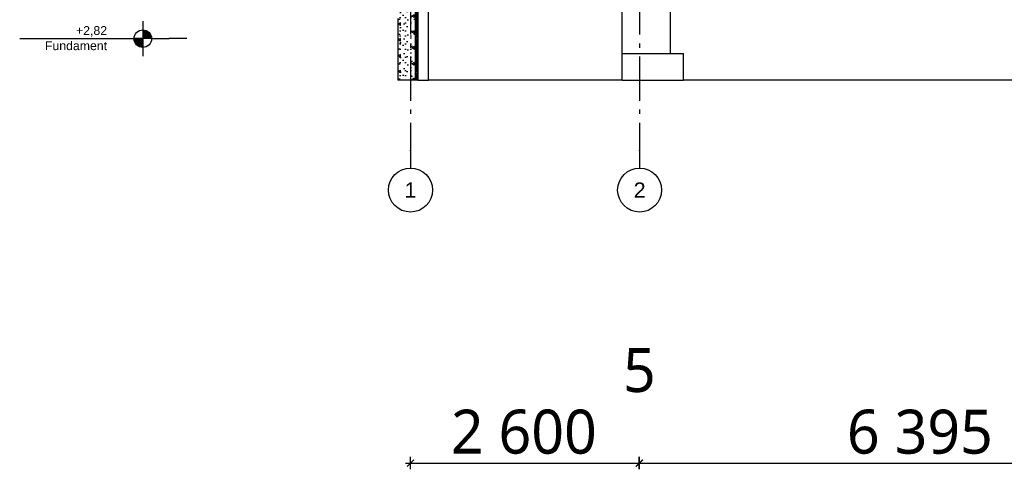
# Model space of a CAD drawing. Header units: millimetres. Extents: x -82116 to -57126, y -2070 to 21004.
# Tile 1 of 69: x -82116 to -70922, y -2070 to 3035. Entities that reach past the tile are written whole.
import ezdxf
from ezdxf.enums import TextEntityAlignment as Align

# ---------------------------------------------------------------- set-up
doc = ezdxf.new("R2010")
doc.units = ezdxf.units.MM
doc.header["$LTSCALE"] = 0.5
doc.header["$MEASUREMENT"] = 0
doc.linetypes.add('Akselinje', pattern=[1500, 1000, -200, 100, -200])
doc.linetypes.add('PLINE', pattern=[0])
for name, color, linetype in [('216- Direkte fundamentering', 7, 'Continuous'), ('216- Direkte fundamentering (Skravur)', 7, 'Continuous'), ('2314 Bærende yttervegger_ lettklinker', 7, 'Continuous'), ('82-- Modullinjer', 7, 'Continuous'), ('842-M___1_50 Målsetting bygning(Nye konstruksjoner)', 7, 'Continuous')]:
    doc.layers.add(name, color=color, linetype=linetype)
doc.styles.add('GENERATED_STYLE_1', font='arial.ttf')
doc.styles.add('GENERATED_STYLE_2', font='YuGothR.ttc')
doc.styles.add('GENERATED_STYLE_3', font='arial.ttf')
doc.dimstyles.new('GENERATED_STYLE__1', dxfattribs={"dimtxt": 500, "dimasz": 71.25, "dimexe": 0.18, "dimexo": 0.0625, "dimgap": 0, "dimtad": 1, "dimtih": 1, "dimtoh": 1, "dimdec": 0, "dimzin": 0, "dimdsep": 46, "dimtxsty": 'GENERATED_STYLE_2', "dimblk": 'ARROWHEAD_6', "dimblk1": 'ARROWHEAD_6', "dimblk2": 'ARROWHEAD_6', "dimcen": 0.09, "dimclrd": 256, "dimclre": 256, "dimclrt": 256, "dimadec": 1, "dimazin": 0, "dimtfac": 1, "dimtdec": 4, "dimtmove": 0, "dimatfit": 3, "dimfxl": 1, "dimtolj": 1, "dimtzin": 0, "dimarcsym": 0})

# ---------------------------------------------------------------- blocks, each defined once
blk = doc.blocks.new('*X4')
at = {"layer": '216- Direkte fundamentering (Skravur)', "linetype": 'PLINE'}
for p, q in [((-77598, 3650), (-77618, 3630)), ((-77588, 3600), (-77618, 3630)), ((-77588, 3630), (-77618, 3600)), ((-77588, 3570), (-77618, 3600)), ((-77588, 3600), (-77618, 3570)), ((-77588, 3630), (-77608, 3650)), ((-77588, 3540), (-77618, 3570)), ((-77588, 3570), (-77618, 3540)), ((-77588, 3510), (-77618, 3540)), ((-77588, 3540), (-77618, 3510)), ((-77588, 3480), (-77618, 3510)), ((-77588, 3510), (-77618, 3480)), ((-77588, 3450), (-77618, 3480)), ((-77588, 3480), (-77618, 3450)), ((-77588, 3420), (-77618, 3450)), ((-77588, 3450), (-77618, 3420)), ((-77588, 3390), (-77618, 3420)), ((-77588, 3420), (-77618, 3390)), ((-77588, 3360), (-77618, 3390)), ((-77588, 3390), (-77618, 3360)), ((-77588, 3330), (-77618, 3360)), ((-77588, 3360), (-77618, 3330)), ((-77588, 3300), (-77618, 3330)), ((-77588, 3330), (-77618, 3300)), ((-77588, 3270), (-77618, 3300)), ((-77588, 3300), (-77618, 3270)), ((-77588, 3240), (-77618, 3270)), ((-77588, 3270), (-77618, 3240)), ((-77588, 3210), (-77618, 3240)), ((-77588, 3240), (-77618, 3210)), ((-77588, 3180), (-77618, 3210)), ((-77588, 3210), (-77618, 3180)), ((-77588, 3150), (-77618, 3180)), ((-77588, 3180), (-77618, 3150)), ((-77588, 3120), (-77618, 3150)), ((-77588, 3150), (-77618, 3120)), ((-77588, 3090), (-77618, 3120)), ((-77588, 3120), (-77618, 3090)), ((-77588, 3060), (-77618, 3090)), ((-77588, 3090), (-77618, 3060)), ((-77588, 3030), (-77618, 3060)), ((-77588, 3060), (-77618, 3030)), ((-77588, 3000), (-77618, 3030)), ((-77588, 3030), (-77618, 3000)), ((-77588, 2970), (-77618, 3000)), ((-77588, 3000), (-77618, 2970)), ((-77588, 2940), (-77618, 2970)), ((-77588, 2970), (-77618, 2940)), ((-77588, 2910), (-77618, 2940)), ((-77588, 2940), (-77618, 2910)), ((-77588, 2880), (-77618, 2910)), ((-77588, 2910), (-77618, 2880)), ((-77588, 2850), (-77618, 2880)), ((-77588, 2880), (-77618, 2850)), ((-77588, 2820), (-77618, 2850)), ((-77588, 2850), (-77618, 2820)), ((-77588, 2790), (-77618, 2820)), ((-77588, 2820), (-77618, 2790)), ((-77588, 2760), (-77618, 2790)), ((-77588, 2790), (-77618, 2760)), ((-77588, 2730), (-77618, 2760)), ((-77588, 2760), (-77618, 2730)), ((-77588, 2700), (-77618, 2730)), ((-77588, 2730), (-77618, 2700)), ((-77588, 2670), (-77618, 2700)), ((-77588, 2700), (-77618, 2670)), ((-77588, 2640), (-77618, 2670)), ((-77588, 2670), (-77618, 2640)), ((-77588, 2610), (-77618, 2640)), ((-77588, 2640), (-77618, 2610)), ((-77588, 2580), (-77618, 2610)), ((-77588, 2610), (-77618, 2580)), ((-77588, 2550), (-77618, 2580)), ((-77588, 2580), (-77618, 2550)), ((-77588, 2520), (-77618, 2550)), ((-77588, 2550), (-77618, 2520)), ((-77588, 2490), (-77618, 2520)), ((-77588, 2520), (-77618, 2490)), ((-77588, 2460), (-77618, 2490)), ((-77588, 2490), (-77618, 2460)), ((-77588, 2430), (-77618, 2460)), ((-77588, 2460), (-77618, 2430)), ((-77588, 2400), (-77618, 2430)), ((-77588, 2430), (-77618, 2400)), ((-77588, 2370), (-77618, 2400)), ((-77588, 2400), (-77618, 2370)), ((-77598, 2350), (-77618, 2370)), ((-77588, 2370), (-77608, 2350))]:
    blk.add_line(p, q, dxfattribs=at)
blk = doc.blocks.new('Standard grid marker[1]', base_point=(-77673, 12565))
at = {"layer": '82-- Modullinjer', "linetype": 'Akselinje'}
for p, q in [((-77673, 12365), (-77673, 12565)), ((-77673, 12365), (-77673, 1550)), ((-77673, 1550), (-77673, 1350))]:
    blk.add_line(p, q, dxfattribs=at)
at = {"layer": '82-- Modullinjer', "linetype": 'PLINE'}
for centre in [(-77673, 12815), (-77673, 1100)]:
    blk.add_circle(centre, 250, dxfattribs=at)
at = {"layer": '82-- Modullinjer', "linetype": 'Akselinje'}
for p in [(-77673, 12365), (-77673, 12365), (-77673, 1550), (-77673, 1550)]:
    blk.add_point(p, dxfattribs=at)
at = {"layer": '82-- Modullinjer', "style": 'GENERATED_STYLE_1'}
for tag, p in [('AC_MarkerText_1_0', (-77673, 12903)), ('AC_MarkerText_1_1', (-77673, 1187))]:
    blk.add_attdef(tag, text='', height=175, rotation=360, dxfattribs=at).set_placement(p, align=Align.TOP_CENTER)
blk = doc.blocks.new('Standard grid marker[3]', base_point=(-75068, 12565))
at = {"layer": '82-- Modullinjer', "linetype": 'Akselinje'}
for p, q in [((-75068, 12365), (-75068, 12565)), ((-75068, 12365), (-75068, 1550)), ((-75068, 1550), (-75068, 1350))]:
    blk.add_line(p, q, dxfattribs=at)
at = {"layer": '82-- Modullinjer', "linetype": 'PLINE'}
for centre in [(-75068, 12815), (-75068, 1100)]:
    blk.add_circle(centre, 250, dxfattribs=at)
at = {"layer": '82-- Modullinjer', "linetype": 'Akselinje'}
for p in [(-75068, 12365), (-75068, 12365), (-75068, 1550), (-75068, 1550)]:
    blk.add_point(p, dxfattribs=at)
at = {"layer": '82-- Modullinjer', "style": 'GENERATED_STYLE_1'}
for tag, p in [('AC_MarkerText_1_0', (-75068, 12903)), ('AC_MarkerText_1_1', (-75068, 1187))]:
    blk.add_attdef(tag, text='', height=175, rotation=360, dxfattribs=at).set_placement(p, align=Align.TOP_CENTER)
blk = doc.blocks.new('*D41')
at = {"layer": '842-M___1_50 Målsetting bygning(Nye konstruksjoner)', "linetype": 'PLINE'}
for p, q in [((-77729, -2000), (-77673, -2000)), ((-77636, -1962), (-77711, -2038)), ((-77673, -2070), (-77673, -1930)), ((-77673, -2000), (-75073, -2000)), ((-75111, -2038), (-75036, -1962)), ((-75031, -1962), (-75106, -2038)), ((-75073, -2070), (-75073, -1930))]:
    blk.add_line(p, q, dxfattribs=at)
at = {"layer": '842-M___1_50 Målsetting bygning(Nye konstruksjoner)', "char_height": 500, "attachment_point": 7, "style": 'GENERATED_STYLE_2'}
for s, insert in [('\\A1;{\\pql;\\fYu Gothic UI Semilight|b0|i0|c0|p0;\\W1.000000;5}', (-75257, -1200)), ('\\A1;{\\pql;\\fYu Gothic UI Semilight|b0|i0|c0|p0;\\W1.000000;2\xa0600}', (-77214, -1900))]:
    blk.add_mtext(s, dxfattribs=dict(at, insert=insert))
blk = doc.blocks.new('ARROWHEAD_6')
at = {"linetype": 'Continuous'}
for p, q in [((0, 0), (-1, 0)), ((-0.5, -0.5), (0.5, 0.5))]:
    blk.add_line(p, q, dxfattribs=at)
blk = doc.blocks.new('*D43')
at = {"layer": '842-M___1_50 Målsetting bygning(Nye konstruksjoner)', "linetype": 'PLINE'}
for p, q in [((-75111, -2038), (-75036, -1962)), ((-75031, -1962), (-75106, -2038)), ((-75073, -2070), (-75073, -1930)), ((-75073, -2000), (-75068, -2000)), ((-75068, -2070), (-75068, -1930))]:
    blk.add_line(p, q, dxfattribs=at)
blk = doc.blocks.new('*D44')
at = {"layer": '842-M___1_50 Målsetting bygning(Nye konstruksjoner)', "linetype": 'PLINE'}
for p, q in [((-75111, -2038), (-75036, -1962)), ((-75031, -1962), (-75106, -2038)), ((-75068, -2070), (-75068, -1930)), ((-75068, -2000), (-68673, -2000)), ((-68636, -1962), (-68711, -2038)), ((-68673, -2070), (-68673, -1930))]:
    blk.add_line(p, q, dxfattribs=at)
at = {"layer": '842-M___1_50 Målsetting bygning(Nye konstruksjoner)', "char_height": 500, "attachment_point": 7, "style": 'GENERATED_STYLE_2'}
for s, insert in [('\\A1;{\\pql;\\fYu Gothic UI Semilight|b0|i0|c0|p0;\\W1.000000;1\xa0200}', (-68860, -1200)), ('\\A1;{\\pql;\\fYu Gothic UI Semilight|b0|i0|c0|p0;\\W1.000000;6\xa0395}', (-72711, -1900))]:
    blk.add_mtext(s, dxfattribs=dict(at, insert=insert))

msp = doc.modelspace()

# ---------------------------------------------------------------- hatches: boundary and pattern name
at = {"linetype": 'Continuous'}
for points in [[(-80716.3, 2820), (-80616.3, 2820, 0.4142136), (-80716.3, 2920)], [(-80716.3, 2820), (-80816.3, 2820, 0.4142136), (-80716.3, 2720)]]:
    msp.add_hatch(color=256, dxfattribs=at).paths.add_polyline_path(points)
at = {"layer": '216- Direkte fundamentering (Skravur)', "linetype": 'Continuous'}
h = msp.add_hatch(dxfattribs=at)
h.set_pattern_fill('Betong_strukturell', color=256, style=0, pattern_type=2)
h.set_pattern_definition([(90, (0, 0), (-311.7692, 0), [30, -150]), (90, (-155.9, 90), (-311.7692, 0), [30, -150]), (150, (0, 0), (155.8846, 270), [30, -150]), (150, (1e-14, 180), (155.8846, 270), [30, -150]), (210, (2e-15, 30), (-155.8846, 270), [30, -150]), (210, (1e-14, 210), (-155.8846, 270), [30, -150]), (90, (-30, 2e-15), (-60.000002, 0), [0, -60, 0, -90.000004]), (135, (-30, 30), (42.42641, 42.42641), [0, -45, 0, -75.000003])])
h.paths.add_polyline_path([(-77818.2, 3650), (-77818.2, 2350), (-77618.2, 2350), (-77618.2, 3650)])

# ---------------------------------------------------------------- linework, layer by layer
at = {"linetype": 'PLINE'}
for p, q in [((-80716.3, 3020), (-80716.3, 2620)), ((-82116.3, 2820), (-80816.3, 2820)), ((-80616.3, 2820), (-80816.3, 2820)), ((-80616.3, 2820), (-80416.3, 2820)), ((-80316.3, 2820), (-80416.3, 2820)), ((-80216.3, 2820), (-80316.3, 2820))]:
    msp.add_line(p, q, dxfattribs=at)
msp.add_circle((-80716.3, 2820), 100, dxfattribs=at)
at = {"layer": '216- Direkte fundamentering', "linetype": 'PLINE'}
for p, q in [((-77618.2, 3650), (-77618.2, 2350)), ((-77588.2, 3540), (-77588.2, 2350)), ((-77468.2, 2350), (-77468.2, 3540)), ((-75268.2, 2650), (-75268.2, 3540)), ((-74718.2, 2650), (-74718.2, 3540)), ((-77818.2, 3050), (-77818.2, 2350)), ((-75268.2, 2650), (-74568.2, 2650)), ((-75268.2, 2350), (-75268.2, 2650)), ((-74568.2, 2350), (-74568.2, 2650)), ((-77618.2, 2350), (-77818.2, 2350)), ((-77588.2, 2350), (-77618.2, 2350)), ((-77588.2, 2350), (-77468.2, 2350)), ((-75268.2, 2350), (-77468.2, 2350)), ((-75268.2, 2350), (-74568.2, 2350))]:
    msp.add_line(p, q, dxfattribs=at)
at = {"layer": '2314 Bærende yttervegger_ lettklinker', "linetype": 'PLINE'}
msp.add_line((-65483.2, 2350), (-74568.2, 2350), dxfattribs=at)

# ---------------------------------------------------------------- block references
at = {"layer": '216- Direkte fundamentering'}
msp.add_blockref('*X4', (0, 0), dxfattribs=at)
at = {"layer": '82-- Modullinjer', "linetype": 'PLINE'}
ref = msp.add_blockref('Standard grid marker[1]', (-77673.2, 12565.5), dxfattribs=at)
ref.add_attrib('AC_MarkerText_1', '1', dxfattribs={"color": 7, "height": 175, "rotation": 360, "style": 'GENERATED_STYLE_1'}).set_placement((-77673.2, 12903), align=Align.TOP_CENTER)
ref.add_attrib('AC_MarkerText_1_1', '1', dxfattribs={"color": 7, "height": 175, "rotation": 360, "style": 'GENERATED_STYLE_1'}).set_placement((-77673.2, 1187.5), align=Align.TOP_CENTER)
ref = msp.add_blockref('Standard grid marker[3]', (-75068.2, 12565.5), dxfattribs=at)
ref.add_attrib('AC_MarkerText_1', '2', dxfattribs={"color": 7, "height": 175, "rotation": 360, "style": 'GENERATED_STYLE_1'}).set_placement((-75068.2, 12903), align=Align.TOP_CENTER)
ref.add_attrib('AC_MarkerText_1_1', '2', dxfattribs={"color": 7, "height": 175, "rotation": 360, "style": 'GENERATED_STYLE_1'}).set_placement((-75068.2, 1187.5), align=Align.TOP_CENTER)

# ---------------------------------------------------------------- texts
at = {"insert": (-81122.6, 2962.1), "char_height": 100, "attachment_point": 3, "line_spacing_factor": 1.034704, "style": 'GENERATED_STYLE_3'}
msp.add_mtext('\\A1;{\\pqr;\\pt0;\\fArial|b0|i0|c0|p0;\\W1.000000;+2,82\\P\\pqr;\\pt0;\\fArial|b0|i0|c0|p0;\\W1.000000;\\fArial|b0|i0|c0|p0;\\W1.000000;\\fArial|b0|i0|c0|p0;\\W1.000000;Fundament}', dxfattribs=at)

# ---------------------------------------------------------------- dimensions: what is measured, and where the dimension line sits
at = {"layer": '842-M___1_50 Målsetting bygning(Nye konstruksjoner)', "linetype": 'Continuous'}
for base, p1, p2, picture, middle in [((-68673.2, -2000), (-75068.2, -2000), (-68673.2, -2000), '*D44', (-71853.4, -1650)), ((-75073.2, -2000), (-77673.2, -2000), (-75073.2, -2000), '*D41', (-76355.9, -1650)), ((-75068.2, -2000), (-75073.2, -2000), (-75068.2, -2000), '*D43', (-75066.4, -950))]:
    dim = msp.add_linear_dim(base=base, p1=p1, p2=p2, dimstyle='GENERATED_STYLE__1', dxfattribs=at)
    dim.commit()
    dim.dimension.update_dxf_attribs({"geometry": picture, "text_midpoint": middle, "dimtype": 160})

doc.saveas('drawing.dxf')
